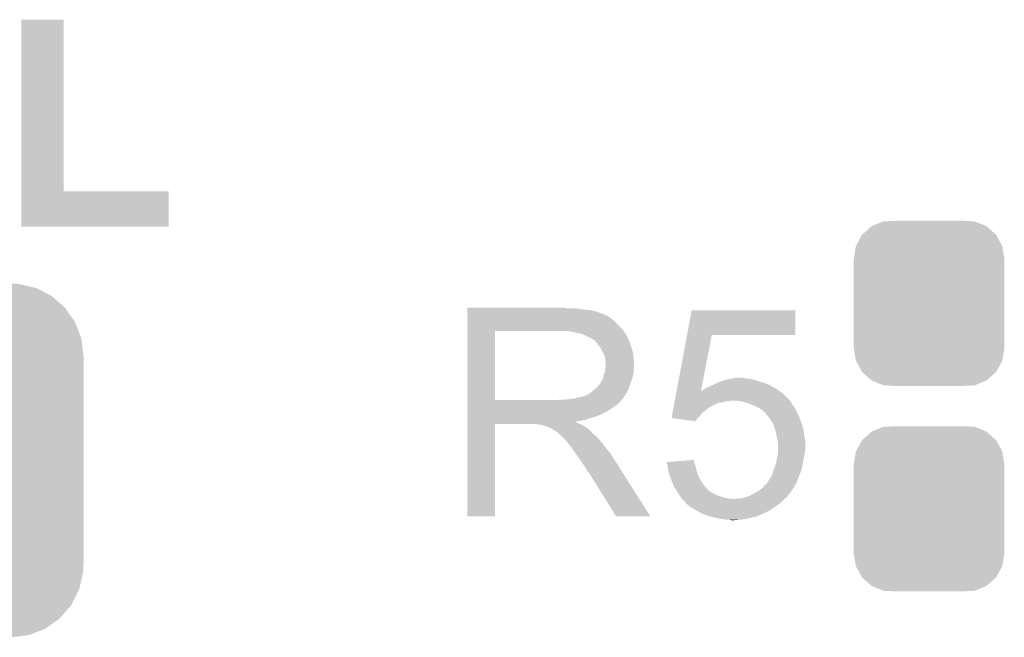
# Model space of a CAD drawing. Extents: x -1.3 to 24.2, y -3.9 to 53.4.
# Tile 12 of 41: x 13.7 to 18.3, y 6.4 to 9.3. Entities that reach past the tile are written whole.
import ezdxf

# ---------------------------------------------------------------- set-up
doc = ezdxf.new("R2010")
doc.units = 0
doc.layers.get('0').update_dxf_attribs({"linetype": 'CONTINUOUS'})
doc.layers.add('TPS_PRESSURE_CLICK_100MG_V1_007', color=14, linetype='CONTINUOUS')
doc.layers.add('TPS_PRESSURE_CLICK_100MG_V1_009', color=12, linetype='CONTINUOUS')

# ---------------------------------------------------------------- blocks, each defined once
blk = doc.blocks.new('CUSTOM_67')
for points in [[(-0.420946, 0.769256), (-0.396894, 0.786286), (0.425156, 0.769256), (0.391508, 0.786286)], [(-0.396894, 0.786286), (-0.344522, 0.80667), (0.391508, 0.786286), (0.351232, 0.80667)], [(-0.344522, 0.80667), (-0.319682, 0.816338), (0.351232, 0.80667), (0.308712, 0.816338)], [(-0.319682, 0.816338), (-0.251122, 0.82504), (0.308712, 0.816338), (0.27044, 0.82504)], [(-0.251122, 0.82504), (-0.23749, 0.82677), (0.27044, 0.82504), (0.23749, 0.82677)], [(-0.484594, 0.715032), (-0.464512, 0.738408), (0.4878, 0.715032), (0.460796, 0.738408)], [(-0.464512, 0.738408), (-0.420946, 0.769256), (0.460796, 0.738408), (0.425156, 0.769256)], [(-0.5185, 0.67556), (-0.484594, 0.715032), (0.515528, 0.67556), (0.4878, 0.715032)], [(-0.555636, 0.601496), (-0.532704, 0.647234), (0.55303, 0.601496), (0.535424, 0.647234)], [(-0.532704, 0.647234), (-0.5185, 0.67556), (0.535424, 0.647234), (0.515528, 0.67556)], [(-0.562694, 0.569912), (-0.555636, 0.601496), (0.565186, 0.569912), (0.55303, 0.601496)], [(-0.573704, 0.520636), (-0.562694, 0.569912), (0.571254, 0.520636), (0.565186, 0.569912)], [(-0.57531, 0.48768), (-0.573704, 0.520636), (0.57531, 0.48768), (0.571254, 0.520636)], [(-0.57658, -0.48768), (-0.57658, 0.48768), (0.57658, -0.48768), (0.57658, 0.48768)], [(-0.571252, -0.520636), (-0.57531, -0.48768), (0.573704, -0.520636), (0.57531, -0.48768)], [(-0.565186, -0.569912), (-0.571252, -0.520636), (0.562692, -0.569912), (0.573704, -0.520636)], [(-0.553028, -0.601496), (-0.565186, -0.569912), (0.555636, -0.601496), (0.562692, -0.569912)], [(-0.535424, -0.647234), (-0.553028, -0.601496), (0.532702, -0.647234), (0.555636, -0.601496)], [(-0.515526, -0.67556), (-0.535424, -0.647234), (0.5185, -0.67556), (0.532702, -0.647234)], [(-0.4878, -0.715032), (-0.515526, -0.67556), (0.484592, -0.715032), (0.5185, -0.67556)], [(-0.460794, -0.738408), (-0.4878, -0.715032), (0.464512, -0.738408), (0.484592, -0.715032)], [(-0.425156, -0.769256), (-0.460794, -0.738408), (0.420944, -0.769256), (0.464512, -0.738408)], [(-0.391506, -0.786286), (-0.425156, -0.769256), (0.396894, -0.786286), (0.420944, -0.769256)], [(-0.351232, -0.80667), (-0.391506, -0.786286), (0.34452, -0.80667), (0.396894, -0.786286)], [(-0.30871, -0.816338), (-0.351232, -0.80667), (0.319682, -0.816338), (0.34452, -0.80667)], [(-0.27044, -0.82504), (-0.30871, -0.816338), (0.25112, -0.82504), (0.319682, -0.816338)], [(-0.23749, -0.82677), (-0.27044, -0.82504), (0.23749, -0.82677), (0.25112, -0.82504)]]:
    blk.add_solid(points)
blk = doc.blocks.new('CUSTOM_69')
for points in [[(-0.267216, 0.361152), (-0.213724, 0.383108), (0.26779, 0.361152), (0.21312, 0.383108)], [(-0.213724, 0.383108), (-0.20803, 0.383392), (0.21312, 0.383108), (0.212412, 0.383392)], [(-0.20803, 0.383392), (-0.154122, 0.38608), (0.212412, 0.383392), (0.154132, 0.38608)], [(-0.312264, 0.321732), (-0.26893, 0.360448), (0.312592, 0.321732), (0.268592, 0.360448)], [(-0.26893, 0.360448), (-0.267216, 0.361152), (0.268592, 0.360448), (0.26779, 0.361152)], [(-0.341452, 0.269636), (-0.313432, 0.320688), (0.341702, 0.269636), (0.313176, 0.320688)], [(-0.313432, 0.320688), (-0.312264, 0.321732), (0.313176, 0.320688), (0.312592, 0.321732)], [(-0.35179, 0.21082), (-0.342144, 0.268372), (0.35179, 0.21082), (0.34192, 0.268372)], [(-0.342144, 0.268372), (-0.341452, 0.269636), (0.34192, 0.268372), (0.341702, 0.269636)], [(-0.35179, 0.20955), (-0.35179, 0.21082), (0.35179, 0.20955), (0.35179, 0.21082)], [(-0.35179, -0.20955), (-0.35179, 0.20955), (0.35179, -0.20955), (0.35179, 0.20955)], [(-0.35179, -0.21082), (-0.35179, -0.20955), (0.35179, -0.21082), (0.35179, -0.20955)], [(-0.34192, -0.268358), (-0.35179, -0.21082), (0.342148, -0.268358), (0.35179, -0.21082)], [(-0.341702, -0.269636), (-0.34192, -0.268358), (0.341446, -0.269636), (0.342148, -0.268358)], [(-0.313184, -0.320676), (-0.341702, -0.269636), (0.31344, -0.320676), (0.341446, -0.269636)], [(-0.312594, -0.321732), (-0.313184, -0.320676), (0.312258, -0.321732), (0.31344, -0.320676)], [(-0.268602, -0.36044), (-0.312594, -0.321732), (0.26894, -0.36044), (0.312258, -0.321732)], [(-0.267792, -0.361154), (-0.268602, -0.36044), (0.2672, -0.361154), (0.26894, -0.36044)], [(-0.213136, -0.383104), (-0.267792, -0.361154), (0.213734, -0.383104), (0.2672, -0.361154)], [(-0.212414, -0.383394), (-0.213136, -0.383104), (0.207926, -0.383394), (0.213734, -0.383104)], [(-0.154122, -0.38608), (-0.212414, -0.383394), (0.154132, -0.38608), (0.207926, -0.383394)]]:
    blk.add_solid(points)

msp = doc.modelspace()

# ---------------------------------------------------------------- linework, layer by layer
at = {"layer": 'TPS_PRESSURE_CLICK_100MG_V1_007'}
for points in [[(13.713462, 8.5217), (13.71348, 9.324318), (13.911602, 8.5217), (13.91158, 9.324318)], [(13.71348, 9.324318), (13.713482, 9.32434), (13.91158, 9.324318), (13.713482, 9.32434)], [(13.71346, 8.356622), (13.713462, 8.521678), (14.401778, 8.356622), (14.4018, 8.521678)], [(13.713462, 8.521678), (13.713462, 8.5217), (14.4018, 8.521678), (13.911602, 8.5217)], [(14.401778, 8.3566), (13.71346, 8.356622), (14.401778, 8.3566), (14.401778, 8.356622)], [(15.79882, 7.9756), (15.798822, 7.97814), (16.263622, 7.9756), (16.250922, 7.97814)], [(15.79882, 7.97052), (15.79882, 7.9756), (16.334738, 7.97052), (16.304262, 7.9756)], [(15.79882, 7.96798), (15.79882, 7.97052), (16.3703, 7.96798), (16.334738, 7.97052)], [(15.79882, 7.96036), (15.79882, 7.96798), (16.400778, 7.96036), (16.3703, 7.96798)], [(16.826474, 7.85114), (16.847832, 7.965418), (17.332938, 7.85114), (17.33296, 7.965418)], [(16.847832, 7.965418), (16.847838, 7.96544), (17.33296, 7.965418), (16.847838, 7.96544)], [(15.79882, 7.95528), (15.79882, 7.96036), (16.41602, 7.95528), (16.400778, 7.96036)], [(15.79882, 7.9502), (15.79882, 7.95528), (16.428724, 7.9502), (16.41602, 7.95528)], [(15.79882, 7.950198), (15.79882, 7.9502), (16.431264, 7.950198), (16.428724, 7.9502)], [(15.79882, 7.94512), (15.79882, 7.950198), (16.44142, 7.94512), (16.431264, 7.950198)], [(15.79882, 7.940038), (15.79882, 7.94512), (16.454122, 7.940038), (16.44142, 7.94512)], [(15.79882, 7.92988), (15.79882, 7.940038), (16.46936, 7.92988), (16.454122, 7.940038)], [(15.79882, 7.917182), (15.79882, 7.92988), (16.484598, 7.917182), (16.46936, 7.92988)], [(15.798818, 7.881618), (15.79882, 7.917182), (16.52016, 7.881618), (16.484598, 7.917182)], [(15.798818, 7.86892), (15.798818, 7.881618), (16.530036, 7.86892), (16.52016, 7.881618)], [(15.798812, 7.546362), (15.798818, 7.8689), (15.92834, 7.546362), (15.928342, 7.8689)], [(15.798818, 7.8689), (15.798818, 7.86892), (15.928342, 7.8689), (16.23568, 7.86892)], [(16.3068, 7.8613), (16.273782, 7.86892), (16.535962, 7.8613), (16.530036, 7.86892)], [(16.320788, 7.858756), (16.3068, 7.8613), (16.53794, 7.858756), (16.535962, 7.8613)], [(16.334742, 7.856218), (16.320788, 7.858756), (16.537944, 7.856218), (16.53794, 7.858756)], [(16.334752, 7.856214), (16.334742, 7.856218), (16.537944, 7.856214), (16.537944, 7.856218)], [(16.35506, 7.84606), (16.334752, 7.856214), (16.54556, 7.84606), (16.537944, 7.856214)], [(16.37284, 7.83844), (16.35506, 7.84606), (16.548608, 7.83844), (16.54556, 7.84606)], [(16.38131, 7.83336), (16.37284, 7.83844), (16.55064, 7.83336), (16.548608, 7.83844)], [(16.38554, 7.830822), (16.38131, 7.83336), (16.551728, 7.830822), (16.55064, 7.83336)], [(16.393162, 7.825738), (16.38554, 7.830822), (16.553908, 7.825738), (16.551728, 7.830822)], [(16.777576, 7.589522), (16.82647, 7.851122), (16.891494, 7.589522), (16.941796, 7.851122)], [(16.82647, 7.851122), (16.826474, 7.85114), (16.941796, 7.851122), (17.332938, 7.85114)], [(16.3957, 7.8232), (16.393162, 7.825738), (16.554996, 7.8232), (16.553908, 7.825738)], [(16.402234, 7.81558), (16.3957, 7.8232), (16.55826, 7.81558), (16.554996, 7.8232)], [(16.41094, 7.805422), (16.402234, 7.81558), (16.561646, 7.805422), (16.55826, 7.81558)], [(16.420012, 7.79272), (16.41094, 7.805422), (16.56588, 7.79272), (16.561646, 7.805422)], [(16.42364, 7.787638), (16.420012, 7.79272), (16.567406, 7.787638), (16.56588, 7.79272)], [(16.4338, 7.767318), (16.42364, 7.787638), (16.5735, 7.767318), (16.567406, 7.787638)], [(16.44142, 7.752076), (16.4338, 7.767318), (16.575026, 7.752076), (16.5735, 7.767318)], [(16.442872, 7.74192), (16.44142, 7.752076), (16.57604, 7.74192), (16.575026, 7.752076)], [(16.44396, 7.734298), (16.442872, 7.74192), (16.576676, 7.734298), (16.57604, 7.74192)], [(16.441418, 7.675878), (16.443958, 7.693656), (16.57604, 7.675878), (16.57604, 7.693656)], [(16.443958, 7.693656), (16.445046, 7.701278), (16.57604, 7.693656), (16.578578, 7.701278)], [(16.443962, 7.721598), (16.44396, 7.734298), (16.577734, 7.721598), (16.576676, 7.734298)], [(16.4465, 7.713976), (16.443962, 7.721598), (16.57837, 7.713976), (16.577734, 7.721598)], [(16.445046, 7.701278), (16.4465, 7.71144), (16.578578, 7.701278), (16.578578, 7.71144)], [(16.4465, 7.711442), (16.4465, 7.713976), (16.57858, 7.711442), (16.57837, 7.713976)], [(16.4465, 7.71144), (16.4465, 7.711442), (16.578578, 7.71144), (16.57858, 7.711442)], [(16.428718, 7.637778), (16.433798, 7.650478), (16.56634, 7.637778), (16.570956, 7.650478)], [(16.433798, 7.65048), (16.43634, 7.663178), (16.570958, 7.65048), (16.573498, 7.663178)], [(16.433798, 7.650478), (16.433798, 7.65048), (16.570956, 7.650478), (16.570958, 7.65048)], [(16.43634, 7.663178), (16.441418, 7.675878), (16.573498, 7.663178), (16.57604, 7.675878)], [(17.0053, 7.640318), (17.016302, 7.642858), (17.142466, 7.640318), (17.134842, 7.642858)], [(17.016302, 7.642858), (17.027316, 7.6454), (17.134842, 7.642858), (17.1196, 7.6454)], [(17.027316, 7.6454), (17.03832, 7.64794), (17.1196, 7.6454), (17.106902, 7.64794)], [(17.03832, 7.64794), (17.056102, 7.65048), (17.096742, 7.64794), (17.086582, 7.65048)], [(16.389348, 7.592058), (16.395698, 7.597138), (16.550638, 7.592058), (16.55233, 7.597138)], [(16.395698, 7.597138), (16.4084, 7.60984), (16.55233, 7.597138), (16.556566, 7.60984)], [(16.4084, 7.60984), (16.418558, 7.622538), (16.556566, 7.60984), (16.560798, 7.622538)], [(16.418558, 7.62254), (16.421098, 7.62508), (16.5608, 7.62254), (16.561722, 7.62508)], [(16.418558, 7.622538), (16.418558, 7.62254), (16.560798, 7.622538), (16.5608, 7.62254)], [(16.421098, 7.62508), (16.42364, 7.630158), (16.561722, 7.62508), (16.563568, 7.630158)], [(16.42364, 7.630158), (16.428718, 7.637778), (16.563568, 7.630158), (16.56634, 7.637778)], [(16.898622, 7.592062), (16.913858, 7.602218), (17.2532, 7.592062), (17.23898, 7.602218)], [(16.913858, 7.602218), (16.913862, 7.60222), (17.23898, 7.602218), (17.238978, 7.60222)], [(16.913862, 7.60222), (16.92402, 7.6073), (17.238978, 7.60222), (17.22882, 7.6073)], [(16.92402, 7.6073), (16.93545, 7.61238), (17.22882, 7.6073), (17.21866, 7.61238)], [(16.93545, 7.61238), (16.94688, 7.61746), (17.21866, 7.61238), (17.209772, 7.61746)], [(16.94688, 7.61746), (16.958056, 7.62254), (17.209772, 7.61746), (17.200882, 7.62254)], [(16.958056, 7.62254), (16.969232, 7.62762), (17.200882, 7.62254), (17.1831, 7.62762)], [(16.969232, 7.62762), (16.974822, 7.63016), (17.1831, 7.62762), (17.174846, 7.63016)], [(16.974822, 7.63016), (16.997684, 7.63778), (17.174846, 7.63016), (17.15008, 7.63778)], [(16.997684, 7.63778), (17.0053, 7.640318), (17.15008, 7.63778), (17.142466, 7.640318)], [(16.255998, 7.54888), (16.301718, 7.55396), (16.522698, 7.54888), (16.526086, 7.55396)], [(16.301718, 7.55396), (16.342358, 7.56412), (16.526086, 7.55396), (16.53286, 7.56412)], [(16.344896, 7.56412), (16.35252, 7.56666), (16.53286, 7.56412), (16.534476, 7.56666)], [(16.35252, 7.56666), (16.360138, 7.571738), (16.534476, 7.56666), (16.537706, 7.571738)], [(16.360138, 7.571738), (16.370298, 7.576818), (16.537706, 7.571738), (16.54094, 7.576818)], [(16.370298, 7.576818), (16.389348, 7.592058), (16.54094, 7.576818), (16.550638, 7.592058)], [(16.769504, 7.546338), (16.775202, 7.576818), (17.30502, 7.546338), (17.274542, 7.576818)], [(16.775202, 7.576818), (16.777142, 7.587204), (17.274542, 7.576818), (17.260002, 7.587204)], [(16.777142, 7.587204), (16.777572, 7.589498), (16.89104, 7.587204), (16.891, 7.589498)], [(16.777572, 7.589498), (16.777576, 7.589522), (16.89247, 7.589498), (16.893544, 7.589522)], [(16.891486, 7.589476), (16.891, 7.589498), (16.891486, 7.589476), (16.89247, 7.589498)], [(16.89104, 7.587204), (16.891486, 7.589476), (17.260002, 7.587204), (17.25682, 7.589476)], [(16.891486, 7.589476), (16.891494, 7.589522), (17.25682, 7.589476), (17.256756, 7.589522)], [(16.893544, 7.589522), (16.898622, 7.592062), (17.256756, 7.589522), (17.2532, 7.592062)], [(15.79881, 7.53364), (15.798812, 7.536174), (16.509978, 7.53364), (16.51, 7.536174)], [(15.79881, 7.533634), (15.79881, 7.53364), (16.507454, 7.533634), (16.509978, 7.53364)], [(15.79881, 7.52348), (15.79881, 7.533634), (16.4973, 7.52348), (16.507454, 7.533634)], [(15.79881, 7.51332), (15.79881, 7.52348), (16.48206, 7.51332), (16.4973, 7.52348)], [(15.79881, 7.505698), (15.79881, 7.51332), (16.471898, 7.505698), (16.48206, 7.51332)], [(15.79881, 7.49046), (15.79881, 7.505698), (16.4465, 7.49046), (16.471898, 7.505698)], [(15.798812, 7.54634), (15.798812, 7.546362), (16.217898, 7.54634), (15.92834, 7.546362)], [(15.798812, 7.536174), (15.798812, 7.54634), (16.51, 7.536174), (16.52016, 7.54634)], [(16.217898, 7.54634), (16.235664, 7.548878), (16.52016, 7.54634), (16.522698, 7.548878)], [(16.235664, 7.548878), (16.23568, 7.54888), (16.522698, 7.548878), (16.522698, 7.54888)], [(16.760486, 7.49808), (16.763334, 7.513318), (16.91132, 7.49808), (16.93164, 7.513318)], [(16.763334, 7.513318), (16.765708, 7.52602), (16.93164, 7.513318), (16.95704, 7.52602)], [(16.765708, 7.52602), (16.767132, 7.533638), (16.95704, 7.52602), (16.974818, 7.533638)], [(16.767132, 7.533638), (16.767606, 7.53618), (16.974818, 7.533638), (16.992598, 7.53618)], [(16.767606, 7.53618), (16.768556, 7.541258), (16.992598, 7.53618), (17.007838, 7.541258)], [(16.768556, 7.54126), (16.76903, 7.5438), (17.023078, 7.54126), (17.033238, 7.5438)], [(16.768556, 7.541258), (16.768556, 7.54126), (17.007838, 7.541258), (17.023078, 7.54126)], [(16.76903, 7.5438), (16.769504, 7.546338), (17.306924, 7.5438), (17.30502, 7.546338)], [(17.07642, 7.54126), (17.061178, 7.5438), (17.30883, 7.54126), (17.306924, 7.5438)], [(17.096748, 7.536178), (17.07642, 7.54126), (17.31264, 7.536178), (17.30883, 7.54126)], [(17.106898, 7.53364), (17.096748, 7.536178), (17.31391, 7.53364), (17.31264, 7.536178)], [(17.12595, 7.52602), (17.106898, 7.53364), (17.31772, 7.52602), (17.31391, 7.53364)], [(17.1323, 7.52348), (17.12595, 7.52602), (17.319754, 7.52348), (17.31772, 7.52602)], [(17.155158, 7.51332), (17.1323, 7.52348), (17.327882, 7.51332), (17.319754, 7.52348)], [(17.155162, 7.513318), (17.155158, 7.51332), (17.327882, 7.513318), (17.327882, 7.51332)], [(17.172938, 7.503162), (17.155162, 7.513318), (17.33296, 7.503162), (17.327882, 7.513318)], [(15.79881, 7.48284), (15.79881, 7.49046), (16.43126, 7.48284), (16.4465, 7.49046)], [(15.79881, 7.4676), (15.79881, 7.48284), (16.395698, 7.4676), (16.43126, 7.48284)], [(15.79881, 7.462518), (15.79881, 7.4676), (16.372838, 7.462518), (16.395698, 7.4676)], [(15.79881, 7.4549), (15.79881, 7.462518), (16.352518, 7.4549), (16.372838, 7.462518)], [(16.753844, 7.462542), (16.756212, 7.47522), (16.875782, 7.462542), (16.88846, 7.47522)], [(16.754006, 7.46252), (16.753844, 7.462542), (16.87576, 7.46252), (16.875782, 7.462542)], [(16.865588, 7.447282), (16.754006, 7.46252), (16.865588, 7.447282), (16.87576, 7.46252)], [(16.756212, 7.47522), (16.758586, 7.487918), (16.88846, 7.47522), (16.898618, 7.487918)], [(16.758586, 7.487918), (16.760486, 7.49808), (16.898618, 7.487918), (16.91132, 7.49808)], [(17.185638, 7.493002), (17.172938, 7.503162), (17.33804, 7.493002), (17.33296, 7.503162)], [(17.190716, 7.485388), (17.185638, 7.493002), (17.341848, 7.485388), (17.33804, 7.493002)], [(17.193238, 7.48538), (17.190716, 7.485388), (17.341852, 7.48538), (17.341848, 7.485388)], [(17.19326, 7.482846), (17.193238, 7.48538), (17.343118, 7.482846), (17.341852, 7.48538)], [(17.20681, 7.4676), (17.19326, 7.482846), (17.35074, 7.4676), (17.343118, 7.482846)], [(17.213578, 7.459982), (17.20681, 7.4676), (17.353598, 7.459982), (17.35074, 7.4676)], [(17.22882, 7.434582), (17.213578, 7.459982), (17.363122, 7.434582), (17.353598, 7.459982)], [(15.7988, 7.002802), (15.798808, 7.434558), (15.928318, 7.002802), (15.92834, 7.434558)], [(15.798808, 7.444738), (15.79881, 7.447246), (16.306804, 7.444738), (16.304292, 7.447246)], [(15.798808, 7.442198), (15.798808, 7.444738), (16.311882, 7.442198), (16.306804, 7.444738)], [(15.798808, 7.43712), (15.798808, 7.442198), (16.3195, 7.43712), (16.311882, 7.442198)], [(15.798808, 7.43458), (15.798808, 7.43712), (16.325852, 7.43458), (16.3195, 7.43712)], [(15.798808, 7.434558), (15.798808, 7.43458), (15.92834, 7.434558), (16.121378, 7.43458)], [(15.79881, 7.44982), (15.79881, 7.4549), (16.329658, 7.44982), (16.352518, 7.4549)], [(15.79881, 7.447246), (15.79881, 7.44982), (16.304292, 7.447246), (16.329658, 7.44982)], [(16.131538, 7.43204), (16.121378, 7.43458), (16.332202, 7.43204), (16.325852, 7.43458)], [(16.146774, 7.429506), (16.144234, 7.43204), (16.336426, 7.429506), (16.332202, 7.43204)], [(16.149316, 7.4295), (16.146774, 7.429506), (16.336436, 7.4295), (16.336426, 7.429506)], [(16.179798, 7.41934), (16.149316, 7.4295), (16.353368, 7.41934), (16.336436, 7.4295)], [(16.184878, 7.4168), (16.179798, 7.41934), (16.3576, 7.4168), (16.353368, 7.41934)], [(16.189958, 7.41426), (16.184878, 7.4168), (16.360776, 7.41426), (16.3576, 7.4168)], [(16.197578, 7.409182), (16.189958, 7.41426), (16.367124, 7.409182), (16.360776, 7.41426)], [(17.231592, 7.426958), (17.22882, 7.434582), (17.36598, 7.426958), (17.363122, 7.434582)], [(17.238978, 7.40664), (17.231592, 7.426958), (17.37106, 7.40664), (17.36598, 7.426958)], [(16.202656, 7.406642), (16.197578, 7.409182), (16.370298, 7.406642), (16.367124, 7.409182)], [(16.205194, 7.40664), (16.202656, 7.406642), (16.3703, 7.40664), (16.370298, 7.406642)], [(16.20774, 7.404102), (16.205194, 7.40664), (16.372838, 7.404102), (16.3703, 7.40664)], [(16.2179, 7.39648), (16.20774, 7.404102), (16.38046, 7.39648), (16.372838, 7.404102)], [(16.230598, 7.386322), (16.2179, 7.39648), (16.390618, 7.386322), (16.38046, 7.39648)], [(16.230602, 7.386318), (16.230598, 7.386322), (16.390622, 7.386318), (16.390618, 7.386322)], [(16.240762, 7.376158), (16.230602, 7.386318), (16.403322, 7.376158), (16.390622, 7.386318)], [(16.256, 7.36092), (16.240762, 7.376158), (16.41602, 7.36092), (16.403322, 7.376158)], [(17.23898, 7.406638), (17.238978, 7.40664), (17.37106, 7.406638), (17.37106, 7.40664)], [(17.24406, 7.38124), (17.23898, 7.406638), (17.3736, 7.38124), (17.37106, 7.406638)], [(17.24914, 7.35838), (17.24406, 7.38124), (17.37868, 7.35838), (17.3736, 7.38124)], [(16.261078, 7.35584), (16.256, 7.36092), (16.420376, 7.35584), (16.41602, 7.36092)], [(16.268698, 7.34568), (16.261078, 7.35584), (16.429086, 7.34568), (16.420376, 7.35584)], [(16.26997, 7.343142), (16.268698, 7.34568), (16.43126, 7.343142), (16.429086, 7.34568)], [(16.271234, 7.340614), (16.26997, 7.343142), (16.433228, 7.340614), (16.43126, 7.343142)], [(16.27377, 7.3406), (16.271234, 7.340614), (16.433238, 7.3406), (16.433228, 7.340614)], [(16.28902, 7.32028), (16.27377, 7.3406), (16.44904, 7.32028), (16.433238, 7.3406)], [(16.30426, 7.29742), (16.28902, 7.32028), (16.467328, 7.29742), (16.44904, 7.32028)], [(17.249142, 7.358378), (17.24914, 7.35838), (17.37868, 7.358378), (17.37868, 7.35838)], [(17.25168, 7.348222), (17.249142, 7.358378), (17.37868, 7.348222), (17.37868, 7.358378)], [(17.25168, 7.310118), (17.25168, 7.348222), (17.37868, 7.310118), (17.37868, 7.348222)], [(16.306168, 7.294878), (16.30426, 7.29742), (16.46936, 7.294878), (16.467328, 7.29742)], [(16.3195, 7.2771), (16.306168, 7.294878), (16.480676, 7.2771), (16.46936, 7.294878)], [(16.326274, 7.26694), (16.3195, 7.2771), (16.48714, 7.26694), (16.480676, 7.2771)], [(17.242608, 7.25424), (17.24914, 7.28472), (17.36852, 7.25424), (17.3736, 7.28472)], [(17.24914, 7.28472), (17.25168, 7.302502), (17.3736, 7.28472), (17.377156, 7.302502)], [(17.25168, 7.302502), (17.25168, 7.310118), (17.377156, 7.302502), (17.37868, 7.310118)], [(16.33474, 7.25424), (16.326274, 7.26694), (16.495198, 7.25424), (16.48714, 7.26694)], [(16.34744, 7.236462), (16.33474, 7.25424), (16.506478, 7.236462), (16.495198, 7.25424)], [(16.3576, 7.218678), (16.34744, 7.236462), (16.517762, 7.218678), (16.506478, 7.236462)], [(16.730986, 7.256756), (16.763008, 7.259318), (16.858836, 7.256756), (16.857982, 7.259318)], [(16.73606, 7.23646), (16.730986, 7.256756), (16.865598, 7.23646), (16.858836, 7.256756)], [(16.738318, 7.216142), (16.73606, 7.23646), (16.87068, 7.216142), (16.865598, 7.23646)], [(16.763008, 7.259318), (16.85798, 7.266916), (16.857982, 7.259318), (16.85798, 7.266916)], [(17.231358, 7.218678), (17.24152, 7.249162), (17.360898, 7.218678), (17.36743, 7.249162)], [(17.24152, 7.249162), (17.242608, 7.25424), (17.36743, 7.249162), (17.36852, 7.25424)], [(16.360138, 7.213606), (16.3576, 7.218678), (16.52098, 7.213606), (16.517762, 7.218678)], [(16.365214, 7.211062), (16.360138, 7.213606), (16.522594, 7.211062), (16.52098, 7.213606)], [(16.367762, 7.20598), (16.365214, 7.211062), (16.525818, 7.20598), (16.522594, 7.211062)], [(16.494758, 7.00279), (16.367762, 7.20598), (16.654734, 7.00279), (16.525818, 7.20598)], [(16.7386, 7.213602), (16.738318, 7.216142), (16.871528, 7.213602), (16.87068, 7.216142)], [(16.745376, 7.193278), (16.7386, 7.213602), (16.8783, 7.193278), (16.871528, 7.213602)], [(16.7513, 7.1755), (16.745376, 7.193278), (16.888178, 7.1755), (16.8783, 7.193278)], [(17.214214, 7.18058), (17.22374, 7.19582), (17.34566, 7.18058), (17.351754, 7.19582)], [(17.22374, 7.19582), (17.231358, 7.218678), (17.351754, 7.19582), (17.360898, 7.218678)], [(16.753478, 7.17042), (16.7513, 7.1755), (16.891, 7.17042), (16.888178, 7.1755)], [(16.762188, 7.150098), (16.753478, 7.17042), (16.9037, 7.150098), (16.891, 7.17042)], [(16.76654, 7.13994), (16.762188, 7.150098), (16.91259, 7.13994), (16.9037, 7.150098)], [(16.773316, 7.12978), (16.76654, 7.13994), (16.921478, 7.12978), (16.91259, 7.13994)], [(17.16786, 7.12724), (17.180562, 7.137402), (17.318354, 7.12724), (17.324704, 7.137402)], [(17.180562, 7.137402), (17.184626, 7.14248), (17.324704, 7.137402), (17.32788, 7.14248)], [(17.184626, 7.14248), (17.190728, 7.1501), (17.32788, 7.14248), (17.332234, 7.1501)], [(17.190728, 7.1501), (17.19326, 7.150122), (17.332234, 7.1501), (17.332246, 7.150122)], [(17.19326, 7.150122), (17.193274, 7.152646), (17.332246, 7.150122), (17.333688, 7.152646)], [(17.193274, 7.152646), (17.198342, 7.155186), (17.333688, 7.152646), (17.33514, 7.155186)], [(17.198342, 7.155186), (17.200878, 7.160258), (17.33514, 7.155186), (17.33804, 7.160258)], [(17.200878, 7.160258), (17.200882, 7.160262), (17.33804, 7.160258), (17.33804, 7.160262)], [(17.200882, 7.160262), (17.21104, 7.1755), (17.33804, 7.160262), (17.343754, 7.1755)], [(17.21104, 7.1755), (17.214214, 7.18058), (17.343754, 7.1755), (17.34566, 7.18058)], [(16.776702, 7.1247), (16.773316, 7.12978), (16.92656, 7.1247), (16.921478, 7.12978)], [(16.778228, 7.122158), (16.776702, 7.1247), (16.929102, 7.122158), (16.92656, 7.1247)], [(16.782798, 7.11454), (16.778228, 7.122158), (16.9418, 7.11454), (16.929102, 7.122158)], [(16.791938, 7.099302), (16.782798, 7.11454), (16.972278, 7.099302), (16.9418, 7.11454)], [(16.79194, 7.0993), (16.791938, 7.099302), (16.972282, 7.0993), (16.972278, 7.099302)], [(16.797656, 7.09168), (16.79194, 7.0993), (16.995142, 7.09168), (16.972282, 7.0993)], [(16.801466, 7.0866), (16.797656, 7.09168), (17.018002, 7.0866), (16.995142, 7.09168)], [(17.076422, 7.0866), (17.09673, 7.091678), (17.2847, 7.0866), (17.292318, 7.091678)], [(17.09673, 7.091678), (17.096738, 7.09168), (17.292318, 7.091678), (17.292318, 7.09168)], [(17.096738, 7.09168), (17.119602, 7.0993), (17.292318, 7.09168), (17.2974, 7.0993)], [(17.119602, 7.0993), (17.12874, 7.104378), (17.2974, 7.0993), (17.302478, 7.104378)], [(17.12874, 7.104378), (17.14246, 7.112), (17.302478, 7.104378), (17.30792, 7.112)], [(17.14246, 7.112), (17.159396, 7.122162), (17.30792, 7.112), (17.31518, 7.122162)], [(17.159396, 7.122162), (17.16786, 7.12724), (17.31518, 7.122162), (17.318354, 7.12724)], [(16.80337, 7.08406), (16.801466, 7.0866), (17.045938, 7.08406), (17.018002, 7.0866)], [(16.807178, 7.078982), (16.80337, 7.08406), (17.277082, 7.078982), (17.28216, 7.08406)], [(16.814798, 7.073902), (16.807178, 7.078982), (17.272002, 7.073902), (17.277082, 7.078982)], [(16.819878, 7.066282), (16.814798, 7.073902), (17.264382, 7.066282), (17.272002, 7.073902)], [(16.81988, 7.06628), (16.819878, 7.066282), (17.26438, 7.06628), (17.264382, 7.066282)], [(16.822414, 7.061214), (16.81988, 7.06628), (17.25678, 7.061214), (17.26438, 7.06628)], [(16.824954, 7.0612), (16.822414, 7.061214), (17.25676, 7.0612), (17.25678, 7.061214)], [(16.827502, 7.058658), (16.824954, 7.0612), (17.252946, 7.058658), (17.25676, 7.0612)], [(16.842742, 7.04596), (16.827502, 7.058658), (17.2339, 7.04596), (17.252946, 7.058658)], [(16.86497, 7.033258), (16.842742, 7.04596), (17.21612, 7.033258), (17.2339, 7.04596)], [(17.045938, 7.08406), (17.053564, 7.084062), (17.28216, 7.08406), (17.282162, 7.084062)], [(17.053564, 7.084062), (17.058638, 7.086598), (17.282162, 7.084062), (17.284698, 7.086598)], [(17.058638, 7.086598), (17.058644, 7.0866), (17.284698, 7.086598), (17.2847, 7.0866)], [(15.928318, 7.00278), (15.7988, 7.002802), (15.928318, 7.00278), (15.928318, 7.002802)], [(16.65474, 7.00278), (16.654734, 7.00279), (16.65474, 7.00278), (16.494758, 7.00279)], [(16.882744, 7.0231), (16.86497, 7.033258), (17.198338, 7.0231), (17.21612, 7.033258)], [(16.896078, 7.01548), (16.882744, 7.0231), (17.181192, 7.01548), (17.198338, 7.0231)], [(16.93164, 7.002782), (16.896078, 7.01548), (17.152622, 7.002782), (17.181192, 7.01548)], [(16.93165, 7.00278), (16.93164, 7.002782), (17.152618, 7.00278), (17.152622, 7.002782)], [(16.95535, 6.9977), (16.93165, 7.00278), (17.12976, 6.9977), (17.152618, 7.00278)], [(16.967198, 6.99516), (16.95535, 6.9977), (17.120446, 6.99516), (17.12976, 6.9977)], [(16.982438, 6.990082), (16.967198, 6.99516), (17.101824, 6.990082), (17.120446, 6.99516)], [(16.997678, 6.99008), (16.982438, 6.990082), (17.101818, 6.99008), (17.101824, 6.990082)], [(17.010378, 6.98754), (16.997678, 6.99008), (17.07388, 6.98754), (17.101818, 6.99008)], [(17.033238, 6.985), (17.023078, 6.98754), (17.045942, 6.985), (17.07388, 6.98754)]]:
    msp.add_solid(points, dxfattribs=at)

# ---------------------------------------------------------------- block references
at = {"layer": 'TPS_PRESSURE_CLICK_100MG_V1_009'}
for name, p in [('CUSTOM_69', (17.9578, 7.99846)), ('CUSTOM_67', (13.42898, 7.2644)), ('CUSTOM_69', (17.9578, 7.03834))]:
    msp.add_blockref(name, p, dxfattribs=at)

doc.saveas('drawing.dxf')
